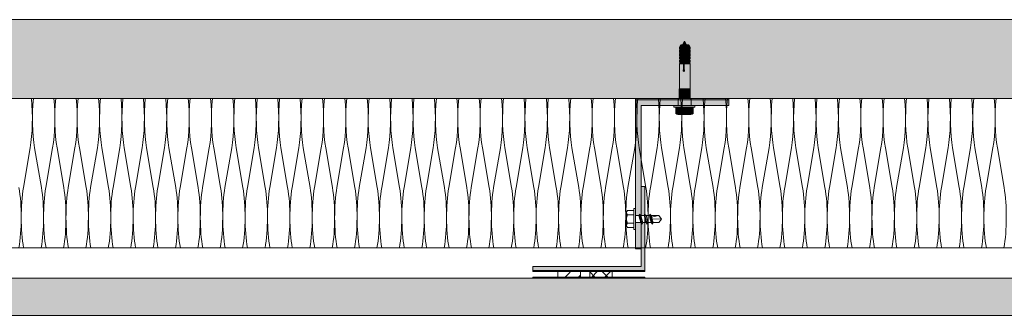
# Model space of a CAD drawing. Extents: x -106566 to -43002, y 22119 to 47619.
# Tile 6 of 24: x -90578 to -85301, y 42177 to 43765. Entities that reach past the tile are written whole.
import ezdxf

# ---------------------------------------------------------------- set-up
doc = ezdxf.new("R2010")
doc.units = 0
doc.header["$MEASUREMENT"] = 0
for name, color, linetype, lineweight, true_color in [('2D - Ogólne_Pen_No__2', 7, 'Continuous', 15, 0x7f7f7f), ('2D Drafting - General_Pen_No__141', 7, 'Continuous', 0, 0xe8e8e8), ('2D Drafting - General_Pen_No__2', 7, 'Continuous', 15, 0x7f7f7f), ('2D Drafting - General_Pen_No__5', 7, 'Continuous', 25, 0x40a5ff), ('2D Drafting - General_Pen_No__61', 7, 'Continuous', 20, 0x6a6a6a), ('2D Drafting - General_Pen_No__81', 7, 'Continuous', 20, 0x6a6a6a)]:
    doc.layers.add(name, color=color, linetype=linetype, lineweight=lineweight, true_color=true_color)
doc.layers.add('2D Drafting - General_Pen_No__101', color=8, linetype='Continuous', lineweight=13)
doc.layers.add('2D Drafting - General_Pen_No__121', color=255, linetype='Continuous', lineweight=0)
pattern_1 = [(45, (0, 0), (-70.71068, 70.71068), [75, -25]), (45, (7e-15, 70.71), (-70.71068, 70.71068), [75, -25])]

# ---------------------------------------------------------------- blocks, each defined once
blk = doc.blocks.new('*X8')
at = {"layer": '2D Drafting - General_Pen_No__61', "linetype": 'Continuous'}
for p, q in [((-90522.2, 43075.7), (-90558.2, 42863.4)), ((-90498.2, 43075.7), (-90462.2, 42863.4)), ((-90402.2, 43075.7), (-90438.2, 42863.4)), ((-90378.2, 43075.7), (-90342.2, 42863.4)), ((-90282.2, 43075.7), (-90318.2, 42863.4)), ((-90258.2, 43075.7), (-90222.2, 42863.4)), ((-90162.2, 43075.7), (-90198.2, 42863.4)), ((-90138.2, 43075.7), (-90102.2, 42863.4)), ((-90042.2, 43075.7), (-90078.2, 42863.4)), ((-90018.2, 43075.7), (-89982.2, 42863.4)), ((-89922.2, 43075.7), (-89958.2, 42863.4)), ((-89898.2, 43075.7), (-89862.2, 42863.4)), ((-89802.2, 43075.7), (-89838.2, 42863.4)), ((-89778.2, 43075.7), (-89742.2, 42863.4)), ((-89682.2, 43075.7), (-89718.2, 42863.4)), ((-89658.2, 43075.7), (-89622.2, 42863.4)), ((-89562.2, 43075.7), (-89598.2, 42863.4)), ((-89538.2, 43075.7), (-89502.2, 42863.4)), ((-89442.2, 43075.7), (-89478.2, 42863.4)), ((-89418.2, 43075.7), (-89382.2, 42863.4)), ((-89322.2, 43075.7), (-89358.2, 42863.4)), ((-89298.2, 43075.7), (-89262.2, 42863.4)), ((-89202.2, 43075.7), (-89238.2, 42863.4)), ((-89178.2, 43075.7), (-89142.2, 42863.4)), ((-89082.2, 43075.7), (-89118.2, 42863.4)), ((-89058.2, 43075.7), (-89022.2, 42863.4)), ((-88962.2, 43075.7), (-88998.2, 42863.4)), ((-88938.2, 43075.7), (-88902.2, 42863.4)), ((-88842.2, 43075.7), (-88878.2, 42863.4)), ((-88818.2, 43075.7), (-88782.2, 42863.4)), ((-88722.2, 43075.7), (-88758.2, 42863.4)), ((-88698.2, 43075.7), (-88662.2, 42863.4)), ((-88602.2, 43075.7), (-88638.2, 42863.4)), ((-88578.2, 43075.7), (-88542.2, 42863.4)), ((-88482.2, 43075.7), (-88518.2, 42863.4)), ((-88458.2, 43075.7), (-88422.2, 42863.4)), ((-88362.2, 43075.7), (-88398.2, 42863.4)), ((-88338.2, 43075.7), (-88302.2, 42863.4)), ((-88242.2, 43075.7), (-88278.2, 42863.4)), ((-88218.2, 43075.7), (-88182.2, 42863.4)), ((-88122.2, 43075.7), (-88158.2, 42863.4)), ((-88098.2, 43075.7), (-88062.2, 42863.4)), ((-88002.2, 43075.7), (-88038.2, 42863.4)), ((-87978.2, 43075.7), (-87942.2, 42863.4)), ((-87882.2, 43075.7), (-87918.2, 42863.4)), ((-87858.2, 43075.7), (-87822.2, 42863.4)), ((-87762.2, 43075.7), (-87798.2, 42863.4)), ((-87738.2, 43075.7), (-87702.2, 42863.4)), ((-87642.2, 43075.7), (-87678.2, 42863.4)), ((-87618.2, 43075.7), (-87582.2, 42863.4)), ((-87522.2, 43075.7), (-87558.2, 42863.4)), ((-87498.2, 43075.7), (-87462.2, 42863.4)), ((-87402.2, 43075.7), (-87438.2, 42863.4)), ((-87378.2, 43075.7), (-87342.2, 42863.4)), ((-87282.2, 43075.7), (-87318.2, 42863.4)), ((-87258.2, 43075.7), (-87222.2, 42863.4)), ((-87162.2, 43075.7), (-87198.2, 42863.4)), ((-87138.2, 43075.7), (-87102.2, 42863.4)), ((-87042.2, 43075.7), (-87078.2, 42863.4)), ((-87018.2, 43075.7), (-86982.2, 42863.4)), ((-86922.2, 43075.7), (-86958.2, 42863.4)), ((-86898.2, 43075.7), (-86862.2, 42863.4)), ((-86802.2, 43075.7), (-86838.2, 42863.4)), ((-86778.2, 43075.7), (-86742.2, 42863.4)), ((-86682.2, 43075.7), (-86718.2, 42863.4)), ((-86658.2, 43075.7), (-86622.2, 42863.4)), ((-86562.2, 43075.7), (-86598.2, 42863.4)), ((-86538.2, 43075.7), (-86502.2, 42863.4)), ((-86442.2, 43075.7), (-86478.2, 42863.4)), ((-86418.2, 43075.7), (-86382.2, 42863.4)), ((-86322.2, 43075.7), (-86358.2, 42863.4)), ((-86298.2, 43075.7), (-86262.2, 42863.4)), ((-86202.2, 43075.7), (-86238.2, 42863.4)), ((-86178.2, 43075.7), (-86142.2, 42863.4)), ((-86082.2, 43075.7), (-86118.2, 42863.4)), ((-86058.2, 43075.7), (-86022.2, 42863.4)), ((-85962.2, 43075.7), (-85998.2, 42863.4)), ((-85938.2, 43075.7), (-85902.2, 42863.4)), ((-85842.2, 43075.7), (-85878.2, 42863.4)), ((-85818.2, 43075.7), (-85782.2, 42863.4)), ((-85722.2, 43075.7), (-85758.2, 42863.4)), ((-85698.2, 43075.7), (-85662.2, 42863.4)), ((-85602.2, 43075.7), (-85638.2, 42863.4)), ((-85578.2, 43075.7), (-85542.2, 42863.4)), ((-85482.2, 43075.7), (-85518.2, 42863.4)), ((-85458.2, 43075.7), (-85422.2, 42863.4)), ((-85362.2, 43075.7), (-85398.2, 42863.4)), ((-85338.2, 43075.7), (-85302.2, 42863.4))]:
    blk.add_line(p, q, dxfattribs=at)
for centre, start_param, end_param in [((-90570.2, 43235), 4.068888, 5.121655), ((-90450.2, 43235), 1.16153, 2.214297), ((-90450.2, 43235), 4.068888, 5.121655), ((-90330.2, 43235), 1.16153, 2.214297), ((-90330.2, 43235), 4.068888, 5.121655), ((-90210.2, 43235), 1.16153, 2.214297), ((-90210.2, 43235), 4.068888, 5.121655), ((-90090.2, 43235), 1.16153, 2.214297), ((-90090.2, 43235), 4.068888, 5.121655), ((-89970.2, 43235), 1.16153, 2.214297), ((-89970.2, 43235), 4.068888, 5.121655), ((-89850.2, 43235), 1.16153, 2.214297), ((-89850.2, 43235), 4.068888, 5.121655), ((-89730.2, 43235), 1.16153, 2.214297), ((-89730.2, 43235), 4.068888, 5.121655), ((-89610.2, 43235), 1.16153, 2.214297), ((-89610.2, 43235), 4.068888, 5.121655), ((-89490.2, 43235), 1.16153, 2.214297), ((-89490.2, 43235), 4.068888, 5.121655), ((-89370.2, 43235), 1.16153, 2.214297), ((-89370.2, 43235), 4.068888, 5.121655), ((-89250.2, 43235), 1.16153, 2.214297), ((-89250.2, 43235), 4.068888, 5.121655), ((-89130.2, 43235), 1.16153, 2.214297), ((-89130.2, 43235), 4.068888, 5.121655), ((-89010.2, 43235), 1.16153, 2.214297), ((-89010.2, 43235), 4.068888, 5.121655), ((-88890.2, 43235), 1.16153, 2.214297), ((-88890.2, 43235), 4.068888, 5.121655), ((-88770.2, 43235), 1.16153, 2.214297), ((-88770.2, 43235), 4.068888, 5.121655), ((-88650.2, 43235), 1.16153, 2.214297), ((-88650.2, 43235), 4.068888, 5.121655), ((-88530.2, 43235), 1.16153, 2.214297), ((-88530.2, 43235), 4.068888, 5.121655), ((-88410.2, 43235), 1.16153, 2.214297), ((-88410.2, 43235), 4.068888, 5.121655), ((-88290.2, 43235), 1.16153, 2.214297), ((-88290.2, 43235), 4.068888, 5.121655), ((-88170.2, 43235), 1.16153, 2.214297), ((-88170.2, 43235), 4.068888, 5.121655), ((-88050.2, 43235), 1.16153, 2.214297), ((-88050.2, 43235), 4.068888, 5.121655), ((-87930.2, 43235), 1.16153, 2.214297), ((-87930.2, 43235), 4.068888, 5.121655), ((-87810.2, 43235), 1.16153, 2.214297), ((-87810.2, 43235), 4.068888, 5.121655), ((-87690.2, 43235), 1.16153, 2.214297), ((-87690.2, 43235), 4.068888, 5.121655), ((-87570.2, 43235), 1.16153, 2.214297), ((-87570.2, 43235), 4.068888, 5.121655), ((-87450.2, 43235), 1.16153, 2.214297), ((-87450.2, 43235), 4.068888, 5.121655), ((-87330.2, 43235), 1.16153, 2.214297), ((-87330.2, 43235), 4.068888, 5.121655), ((-87210.2, 43235), 1.16153, 2.214297), ((-87210.2, 43235), 4.068888, 5.121655), ((-87090.2, 43235), 1.16153, 2.214297), ((-87090.2, 43235), 4.068888, 5.121655), ((-86970.2, 43235), 1.16153, 2.214297), ((-86970.2, 43235), 4.068888, 5.121655), ((-86850.2, 43235), 1.16153, 2.214297), ((-86850.2, 43235), 4.068888, 5.121655), ((-86730.2, 43235), 1.16153, 2.214297), ((-86730.2, 43235), 4.068888, 5.121655), ((-86610.2, 43235), 1.16153, 2.214297), ((-86610.2, 43235), 4.068888, 5.121655), ((-86490.2, 43235), 1.16153, 2.214297), ((-86490.2, 43235), 4.068888, 5.121655), ((-86370.2, 43235), 1.16153, 2.214297), ((-86370.2, 43235), 4.068888, 5.121655), ((-86250.2, 43235), 1.16153, 2.214297), ((-86250.2, 43235), 4.068888, 5.121655), ((-86130.2, 43235), 1.16153, 2.214297), ((-86130.2, 43235), 4.068888, 5.121655), ((-86010.2, 43235), 1.16153, 2.214297), ((-86010.2, 43235), 4.068888, 5.121655), ((-85890.2, 43235), 1.16153, 2.214297), ((-85890.2, 43235), 4.068888, 5.121655), ((-85770.2, 43235), 1.16153, 2.214297), ((-85770.2, 43235), 4.068888, 5.121655), ((-85650.2, 43235), 1.16153, 2.214297), ((-85650.2, 43235), 4.068888, 5.121655), ((-85530.2, 43235), 1.16153, 2.214297), ((-85530.2, 43235), 4.068888, 5.121655), ((-85410.2, 43235), 1.16153, 2.214297), ((-85410.2, 43235), 4.068888, 5.121655), ((-85290.2, 43235), 1.16153, 2.214297), ((-90630.2, 42704.2), 4.039533, 5.35589), ((-90510.2, 42704.2), 0.927295, 2.243652), ((-90510.2, 42704.2), 4.039533, 5.35589), ((-90390.2, 42704.2), 0.927295, 2.243652), ((-90390.2, 42704.2), 4.039533, 5.35589), ((-90270.2, 42704.2), 0.927295, 2.243652), ((-90270.2, 42704.2), 4.039533, 5.35589), ((-90150.2, 42704.2), 0.927295, 2.243652), ((-90150.2, 42704.2), 4.039533, 5.35589), ((-90030.2, 42704.2), 0.927295, 2.243652), ((-90030.2, 42704.2), 4.039533, 5.35589), ((-89910.2, 42704.2), 0.927295, 2.243652), ((-89910.2, 42704.2), 4.039533, 5.35589), ((-89790.2, 42704.2), 0.927295, 2.243652), ((-89790.2, 42704.2), 4.039533, 5.35589), ((-89670.2, 42704.2), 0.927295, 2.243652), ((-89670.2, 42704.2), 4.039533, 5.35589), ((-89550.2, 42704.2), 0.927295, 2.243652), ((-89550.2, 42704.2), 4.039533, 5.35589), ((-89430.2, 42704.2), 0.927295, 2.243652), ((-89430.2, 42704.2), 4.039533, 5.35589), ((-89310.2, 42704.2), 0.927295, 2.243652), ((-89310.2, 42704.2), 4.039533, 5.35589), ((-89190.2, 42704.2), 0.927295, 2.243652), ((-89190.2, 42704.2), 4.039533, 5.35589), ((-89070.2, 42704.2), 0.927295, 2.243652), ((-89070.2, 42704.2), 4.039533, 5.35589), ((-88950.2, 42704.2), 0.927295, 2.243652), ((-88950.2, 42704.2), 4.039533, 5.35589), ((-88830.2, 42704.2), 0.927295, 2.243652), ((-88830.2, 42704.2), 4.039533, 5.35589), ((-88710.2, 42704.2), 0.927295, 2.243652), ((-88710.2, 42704.2), 4.039533, 5.35589), ((-88590.2, 42704.2), 0.927295, 2.243652), ((-88590.2, 42704.2), 4.039533, 5.35589), ((-88470.2, 42704.2), 0.927295, 2.243652), ((-88470.2, 42704.2), 4.039533, 5.35589), ((-88350.2, 42704.2), 0.927295, 2.243652), ((-88350.2, 42704.2), 4.039533, 5.35589), ((-88230.2, 42704.2), 0.927295, 2.243652), ((-88230.2, 42704.2), 4.039533, 5.35589), ((-88110.2, 42704.2), 0.927295, 2.243652), ((-88110.2, 42704.2), 4.039533, 5.35589), ((-87990.2, 42704.2), 0.927295, 2.243652), ((-87990.2, 42704.2), 4.039533, 5.35589), ((-87870.2, 42704.2), 0.927295, 2.243652), ((-87870.2, 42704.2), 4.039533, 5.35589), ((-87750.2, 42704.2), 0.927295, 2.243652), ((-87750.2, 42704.2), 4.039533, 5.35589), ((-87630.2, 42704.2), 0.927295, 2.243652), ((-87630.2, 42704.2), 4.039533, 5.35589), ((-87510.2, 42704.2), 0.927295, 2.243652), ((-87510.2, 42704.2), 4.039533, 5.35589), ((-87390.2, 42704.2), 0.927295, 2.243652), ((-87390.2, 42704.2), 4.039533, 5.35589), ((-87270.2, 42704.2), 0.927295, 2.243652), ((-87270.2, 42704.2), 4.039533, 5.35589), ((-87150.2, 42704.2), 0.927295, 2.243652), ((-87150.2, 42704.2), 4.039533, 5.35589), ((-87030.2, 42704.2), 0.927295, 2.243652), ((-87030.2, 42704.2), 4.039533, 5.35589), ((-86910.2, 42704.2), 0.927295, 2.243652), ((-86910.2, 42704.2), 4.039533, 5.35589), ((-86790.2, 42704.2), 0.927295, 2.243652), ((-86790.2, 42704.2), 4.039533, 5.35589), ((-86670.2, 42704.2), 0.927295, 2.243652), ((-86670.2, 42704.2), 4.039533, 5.35589), ((-86550.2, 42704.2), 0.927295, 2.243652), ((-86550.2, 42704.2), 4.039533, 5.35589), ((-86430.2, 42704.2), 0.927295, 2.243652), ((-86430.2, 42704.2), 4.039533, 5.35589), ((-86310.2, 42704.2), 0.927295, 2.243652), ((-86310.2, 42704.2), 4.039533, 5.35589), ((-86190.2, 42704.2), 0.927295, 2.243652), ((-86190.2, 42704.2), 4.039533, 5.35589), ((-86070.2, 42704.2), 0.927295, 2.243652), ((-86070.2, 42704.2), 4.039533, 5.35589), ((-85950.2, 42704.2), 0.927295, 2.243652), ((-85950.2, 42704.2), 4.039533, 5.35589), ((-85830.2, 42704.2), 0.927295, 2.243652), ((-85830.2, 42704.2), 4.039533, 5.35589), ((-85710.2, 42704.2), 0.927295, 2.243652), ((-85710.2, 42704.2), 4.039533, 5.35589), ((-85590.2, 42704.2), 0.927295, 2.243652), ((-85590.2, 42704.2), 4.039533, 5.35589), ((-85470.2, 42704.2), 0.927295, 2.243652), ((-85470.2, 42704.2), 4.039533, 5.35589), ((-85350.2, 42704.2), 0.927295, 2.243652), ((-85350.2, 42704.2), 4.039533, 5.35589)]:
    blk.add_ellipse(centre, major_axis=(0, 265.4), ratio=0.226067, start_param=start_param, end_param=end_param, dxfattribs=at)
blk = doc.blocks.new('Fill_4')
at = {"layer": '2D Drafting - General_Pen_No__2', "linetype": 'Continuous'}
for p, q in [((-78379.3, 43340.6), (-95411.3, 43340.6)), ((-95411.3, 42538.8), (-78379.3, 42538.8))]:
    blk.add_line(p, q, dxfattribs=at)
at = {"layer": '2D Drafting - General_Pen_No__61', "linetype": 'Continuous'}
blk.add_blockref('*X8', (0, 0), dxfattribs=at)

msp = doc.modelspace()

# ---------------------------------------------------------------- hatches: boundary and pattern name
at = {"layer": '2D Drafting - General_Pen_No__101', "linetype": 'Continuous'}
for points in [[(-87827.7, 42418.76), (-87827.7, 42412.97), (-87227.7, 42412.97), (-87227.7, 42418.76)], [(-87827.7, 42382.97), (-87827.7, 42377.18), (-87227.7, 42377.18), (-87227.7, 42382.97)]]:
    msp.add_hatch(color=256, dxfattribs=at).paths.add_polyline_path(points, flags=0)
at = {"layer": '2D Drafting - General_Pen_No__121', "linetype": 'Continuous'}
for points in [[(-87015.53, 43648.36), (-87004.72, 43629.63), (-87026.34, 43629.63)], [(-87018.91, 43629.63), (-87026.05, 43617.25), (-87041.96, 43617.25), (-87034.82, 43629.63)], [(-87026.05, 43606.89), (-87041.96, 43606.89), (-87041.96, 43617.25), (-87026.05, 43617.25)], [(-87039.01, 43606.89), (-87026.05, 43606.89), (-87020.31, 43599.45), (-87041.96, 43599.45), (-87039.01, 43603.2)], [(-87041.96, 43599.45), (-87020.31, 43599.45), (-87020.31, 43589.1), (-87041.96, 43589.1)], [(-87015.95, 43629.63), (-87023.1, 43617.25), (-87026.05, 43617.25), (-87018.91, 43629.63)], [(-87026.05, 43606.89), (-87026.05, 43617.25), (-87023.1, 43617.25), (-87023.1, 43606.89)], [(-87020.31, 43599.45), (-87026.05, 43606.89), (-87023.1, 43606.89), (-87017.35, 43599.45)], [(-86992.76, 43629.63), (-86985.61, 43617.25), (-87023.1, 43617.25), (-87015.95, 43629.63)], [(-86985.61, 43606.89), (-87023.1, 43606.89), (-87023.1, 43617.25), (-86985.61, 43617.25)], [(-86988.57, 43606.89), (-86988.57, 43603.2), (-86985.61, 43599.45), (-87017.35, 43599.45), (-87023.1, 43606.89)], [(-87020.31, 43589.1), (-87020.31, 43599.45), (-87017.35, 43599.45), (-87017.35, 43589.1)], [(-86985.61, 43599.45), (-86985.61, 43589.1), (-87017.35, 43589.1), (-87017.35, 43599.45)], [(-87039.01, 43589.1), (-87020.31, 43589.1), (-87026.05, 43581.66), (-87041.96, 43581.66), (-87039.01, 43585.4)], [(-87041.96, 43581.66), (-87026.05, 43581.66), (-87026.05, 43571.3), (-87041.96, 43571.3)], [(-87020.31, 43563.86), (-87041.96, 43563.86), (-87039.01, 43567.6), (-87039.01, 43571.3), (-87026.05, 43571.3)], [(-87041.96, 43563.86), (-87020.31, 43563.86), (-87020.31, 43553.5), (-87041.96, 43553.5)], [(-87039.01, 43553.5), (-87020.31, 43553.5), (-87026.05, 43546.06), (-87041.96, 43546.06), (-87039.01, 43549.81)], [(-87041.96, 43546.06), (-87026.05, 43546.06), (-87026.05, 43535.71), (-87041.96, 43535.71)], [(-87017.35, 43589.1), (-87023.1, 43581.66), (-87026.05, 43581.66), (-87020.31, 43589.1)], [(-87023.1, 43581.66), (-87023.1, 43571.3), (-87026.05, 43571.3), (-87026.05, 43581.66)], [(-87023.1, 43571.3), (-87017.35, 43563.86), (-87020.31, 43563.86), (-87026.05, 43571.3)], [(-87017.35, 43553.5), (-87023.1, 43546.06), (-87026.05, 43546.06), (-87020.31, 43553.5)], [(-87026.05, 43535.71), (-87026.05, 43546.06), (-87023.1, 43546.06), (-87023.1, 43535.71)], [(-86988.57, 43589.1), (-86988.57, 43585.4), (-86985.61, 43581.66), (-87023.1, 43581.66), (-87017.35, 43589.1)], [(-86985.61, 43581.66), (-86985.61, 43571.3), (-87023.1, 43571.3), (-87023.1, 43581.66)], [(-86988.57, 43571.3), (-86988.57, 43567.6), (-86985.61, 43563.86), (-87017.35, 43563.86), (-87023.1, 43571.3)], [(-86988.57, 43553.5), (-86988.57, 43549.81), (-86985.61, 43546.06), (-87023.1, 43546.06), (-87017.35, 43553.5)], [(-86985.61, 43535.71), (-87023.1, 43535.71), (-87023.1, 43546.06), (-86985.61, 43546.06)], [(-87020.31, 43553.5), (-87020.31, 43563.86), (-87017.35, 43563.86), (-87017.35, 43553.5)], [(-86985.61, 43553.5), (-87017.35, 43553.5), (-87017.35, 43563.86), (-86985.61, 43563.86)], [(-87039.01, 43535.71), (-87026.05, 43535.71), (-87020.31, 43528.27), (-87041.96, 43528.27), (-87039.01, 43532.01)], [(-86985.61, 43393.85), (-87041.96, 43393.85), (-87041.96, 43528.27), (-87020.31, 43528.27), (-87020.31, 43494.96, 5.4750432), (-87017.35, 43494.96), (-87017.35, 43528.27), (-86985.61, 43528.27)], [(-87020.31, 43528.27), (-87026.05, 43535.71), (-87023.1, 43535.71), (-87017.35, 43528.27)], [(-86988.57, 43535.71), (-86988.57, 43532.01), (-86985.61, 43528.27), (-87017.35, 43528.27), (-87023.1, 43535.71)], [(-87017.35, 43528.27), (-87017.35, 43494.96, -5.4750432), (-87020.31, 43494.96), (-87020.31, 43528.27)], [(-86984.36, 43392.6), (-87043.21, 43392.6), (-87041.96, 43393.85), (-86985.61, 43393.85)], [(-86984.36, 43342.86), (-87043.21, 43342.86), (-87043.21, 43392.6), (-86984.36, 43392.6)], [(-86979.05, 43337.27), (-87048.62, 43337.27), (-87048.62, 43337.45), (-87043.21, 43342.86), (-86984.46, 43342.86), (-86979.05, 43337.45)], [(-86979.05, 43333.76), (-87011.75, 43333.76), (-87048.62, 43333.76), (-87048.62, 43337.27), (-86979.05, 43337.27)], [(-86978.95, 43303.76), (-87015.63, 43303.76), (-87048.62, 43303.76), (-87048.62, 43333.76), (-87012.7, 43333.76), (-86978.95, 43333.76)], [(-86978.95, 43333.76), (-86978.95, 43303.76), (-87015.63, 43303.76), (-87048.62, 43303.76), (-87048.62, 43333.76), (-87011.75, 43333.76)], [(-87015.63, 43303.76), (-86959.71, 43303.76), (-86959.71, 43294.44), (-87015.63, 43294.44), (-87071.55, 43294.44), (-87071.55, 43303.76)], [(-87038.54, 43294.44), (-87038.54, 43260.27, -0.4195601), (-87061.84, 43260.27), (-87061.84, 43294.44)], [(-86992.72, 43294.44), (-86992.72, 43260.27, -0.092424), (-87015.63, 43255.99, -0.092424), (-87038.54, 43260.27), (-87038.54, 43294.44), (-87015.63, 43294.44)], [(-86969.42, 43294.44), (-86969.42, 43260.27, -0.4195601), (-86992.72, 43260.27), (-86992.72, 43294.44)], [(-87015.63, 43255.99, 0.092424), (-86992.72, 43260.27, 0.201281), (-86981.07, 43255.38), (-87050.19, 43255.38, 0.201281), (-87038.54, 43260.27, 0.092424)]]:
    msp.add_hatch(color=256, dxfattribs=at).paths.add_polyline_path(points, flags=0)
at = {"layer": '2D Drafting - General_Pen_No__141', "linetype": 'Continuous'}
for points in [[(-87247.7, 42712.88), (-87247.7, 43303.76), (-87071.55, 43303.76), (-87048.62, 43303.76), (-87048.62, 43333.76), (-87277.7, 43333.76), (-87277.7, 42750.16), (-87277.7, 42712.88), (-87259.17, 42712.88), (-87256.97, 42721.08), (-87248.77, 42712.88)], [(-87247.7, 42712.88), (-87247.7, 43303.76), (-87071.55, 43303.76), (-87048.62, 43303.76), (-87048.62, 43333.76), (-87277.7, 43333.76), (-87277.7, 42750.16), (-87277.7, 42712.88), (-87259.17, 42712.88), (-87256.97, 42721.08), (-87248.77, 42712.88)], [(-86777.7, 43333.76), (-86978.95, 43333.76), (-86978.95, 43303.76), (-86777.7, 43303.76)], [(-87227.7, 42868.76), (-87247.7, 42868.76), (-87247.7, 42712.88), (-87231.33, 42712.88), (-87229.13, 42721.08), (-87227.7, 42719.65)], [(-87227.7, 42418.76), (-87227.7, 42675.6), (-87238.78, 42675.6), (-87242.59, 42667.4), (-87247.7, 42673.76), (-87247.7, 42533.76), (-87247.7, 42438.76), (-87827.7, 42438.76), (-87827.7, 42418.76)], [(-87277.7, 42533.76), (-87247.7, 42533.76), (-87247.7, 42673.76), (-87249.18, 42675.6), (-87277.7, 42675.6), (-87277.7, 42638.32)]]:
    msp.add_hatch(color=256, dxfattribs=at).paths.add_polyline_path(points, flags=0)
at = {"layer": '2D Drafting - General_Pen_No__2', "linetype": 'Continuous'}
h = msp.add_hatch(dxfattribs=at)
h.set_pattern_fill('Grid_5x5_Diagonal', color=256, style=0, pattern_type=2)
h.set_pattern_definition([(45, (0, 0), (-35.35534, 35.35534), []), (135, (0, 0), (35.35534, 35.35534), [])])
h.paths.add_polyline_path([(-87523.37, 42412.97), (-87523.37, 42382.97), (-87403.37, 42382.97), (-87403.37, 42412.97)], flags=0)
at = {"layer": '2D Drafting - General_Pen_No__5', "linetype": 'Continuous'}
h = msp.add_hatch(dxfattribs=at)
h.set_pattern_fill('Beton', color=256, style=0, pattern_type=2)
h.set_pattern_definition(pattern_1)
h.paths.add_polyline_path([(-87693.37, 42412.97), (-87693.37, 42382.97), (-87573.37, 42382.97), (-87573.37, 42412.97)], flags=0)
at = {"layer": '2D Drafting - General_Pen_No__81', "linetype": 'Continuous'}
h = msp.add_hatch(dxfattribs=at)
h.set_pattern_fill('Solid___Dashed', color=256, style=0, pattern_type=2)
h.set_pattern_definition([(45, (0, 0), (-70.71068, 70.71068), []), (45, (-35.36, 35.36), (-70.71068, 70.71068), [75, -25])])
h.paths.add_polyline_path([(-95411.3, 43340.6), (-95411.3, 43764.66), (-78379.33, 43764.66), (-78379.33, 43340.6), (-90521.63, 43340.6), (-90625.77, 43340.6), (-91176.06, 43340.6), (-91273.41, 43340.6)], flags=0)
msp.add_hatch(color=256, dxfattribs=at).paths.add_polyline_path([(-86777.7, 43333.76), (-86777.7, 43340.6), (-87277.7, 43340.6), (-87277.7, 43333.76)], flags=0)
h = msp.add_hatch(dxfattribs=at)
h.set_pattern_fill('Beton', color=256, style=0, pattern_type=2)
h.set_pattern_definition(pattern_1)
h.paths.add_polyline_path([(-93527.7, 42177.18), (-93527.7, 42377.18), (-81547.7, 42377.18), (-81547.7, 42177.18)], flags=0)

# ---------------------------------------------------------------- linework, layer by layer
at = {"layer": '2D - Ogólne_Pen_No__2', "linetype": 'Continuous'}
for p, q in [((-87026.34, 43629.63), (-87015.53, 43648.36)), ((-87004.72, 43629.63), (-87015.53, 43648.36)), ((-87034.82, 43629.63), (-87041.96, 43617.25)), ((-87041.96, 43617.25), (-86985.61, 43617.25)), ((-87041.96, 43617.25), (-87041.96, 43606.89)), ((-87041.96, 43606.89), (-86985.61, 43606.89)), ((-87039.01, 43603.2), (-87041.96, 43599.45)), ((-87041.96, 43599.45), (-86985.61, 43599.45)), ((-87041.96, 43599.45), (-87041.96, 43589.1)), ((-87039.01, 43606.89), (-87039.01, 43603.2)), ((-87034.82, 43629.63), (-86992.76, 43629.63)), ((-87018.91, 43629.63), (-87026.05, 43617.25)), ((-87026.05, 43617.25), (-87026.05, 43606.89)), ((-87026.05, 43606.89), (-87020.31, 43599.45)), ((-87015.95, 43629.63), (-87023.1, 43617.25)), ((-87023.1, 43617.25), (-87023.1, 43606.89)), ((-87023.1, 43606.89), (-87017.35, 43599.45)), ((-87020.31, 43599.45), (-87020.31, 43589.1)), ((-87017.35, 43599.45), (-87017.35, 43589.1)), ((-86992.76, 43629.63), (-86985.61, 43617.25)), ((-86988.57, 43606.89), (-86988.57, 43603.2)), ((-86988.57, 43603.2), (-86985.61, 43599.45)), ((-86985.61, 43617.25), (-86985.61, 43606.89)), ((-86985.61, 43599.45), (-86985.61, 43589.1)), ((-87041.96, 43589.1), (-86985.61, 43589.1)), ((-87041.96, 43589.1), (-87039.01, 43589.1)), ((-87039.01, 43585.4), (-87041.96, 43581.66)), ((-87041.96, 43581.66), (-86985.61, 43581.66)), ((-87041.96, 43581.66), (-87041.96, 43571.3)), ((-87041.96, 43571.3), (-86985.61, 43571.3)), ((-87041.96, 43571.3), (-87039.01, 43571.3)), ((-87039.01, 43567.6), (-87041.96, 43563.86)), ((-87041.96, 43563.86), (-86985.61, 43563.86)), ((-87041.96, 43563.86), (-87041.96, 43553.5)), ((-87041.96, 43553.5), (-86985.61, 43553.5)), ((-87041.96, 43553.5), (-87039.01, 43553.5)), ((-87039.01, 43549.81), (-87041.96, 43546.06)), ((-87041.96, 43546.06), (-86985.61, 43546.06)), ((-87041.96, 43546.06), (-87041.96, 43535.71)), ((-87039.01, 43589.1), (-87039.01, 43585.4)), ((-87039.01, 43571.3), (-87039.01, 43567.6)), ((-87039.01, 43553.5), (-87039.01, 43549.81)), ((-87020.31, 43589.1), (-87026.05, 43581.66)), ((-87026.05, 43581.66), (-87026.05, 43571.3)), ((-87026.05, 43571.3), (-87020.31, 43563.86)), ((-87020.31, 43553.5), (-87026.05, 43546.06)), ((-87026.05, 43546.06), (-87026.05, 43535.71)), ((-87017.35, 43589.1), (-87023.1, 43581.66)), ((-87023.1, 43581.66), (-87023.1, 43571.3)), ((-87023.1, 43571.3), (-87017.35, 43563.86)), ((-87017.35, 43553.5), (-87023.1, 43546.06)), ((-87023.1, 43546.06), (-87023.1, 43535.71)), ((-87020.31, 43563.86), (-87020.31, 43553.5)), ((-87017.35, 43563.86), (-87017.35, 43553.5)), ((-86985.61, 43589.1), (-86988.57, 43589.1)), ((-86988.57, 43589.1), (-86988.57, 43585.4)), ((-86988.57, 43585.4), (-86985.61, 43581.66)), ((-86985.61, 43571.3), (-86988.57, 43571.3)), ((-86988.57, 43571.3), (-86988.57, 43567.6)), ((-86988.57, 43567.6), (-86985.61, 43563.86)), ((-86985.61, 43553.5), (-86988.57, 43553.5)), ((-86988.57, 43553.5), (-86988.57, 43549.81)), ((-86988.57, 43549.81), (-86985.61, 43546.06)), ((-86985.61, 43581.66), (-86985.61, 43571.3)), ((-86985.61, 43563.86), (-86985.61, 43553.5)), ((-86985.61, 43546.06), (-86985.61, 43535.71)), ((-87041.96, 43535.71), (-86985.61, 43535.71)), ((-87041.96, 43535.71), (-87039.01, 43535.71)), ((-87039.01, 43532.01), (-87041.96, 43528.27)), ((-87041.96, 43528.27), (-86985.61, 43528.27)), ((-87041.96, 43528.27), (-87041.96, 43393.85)), ((-87039.01, 43535.71), (-87039.01, 43532.01)), ((-87026.05, 43535.71), (-87020.31, 43528.27)), ((-87023.1, 43535.71), (-87017.35, 43528.27)), ((-87020.31, 43528.27), (-87020.31, 43494.96)), ((-87017.35, 43528.27), (-87017.35, 43494.96)), ((-86988.57, 43535.71), (-86988.57, 43532.01)), ((-86985.61, 43535.71), (-86988.57, 43535.71)), ((-86988.57, 43532.01), (-86985.61, 43528.27)), ((-86985.61, 43528.27), (-86985.61, 43393.85)), ((-87041.96, 43393.85), (-87043.21, 43392.6)), ((-87043.21, 43392.6), (-86984.36, 43392.6)), ((-87043.21, 43392.6), (-87043.21, 43342.86)), ((-86985.61, 43393.85), (-87041.96, 43393.85)), ((-86985.61, 43393.85), (-86984.36, 43392.6)), ((-86984.36, 43392.6), (-86984.36, 43342.86)), ((-87043.21, 43342.86), (-87048.62, 43337.45)), ((-87048.62, 43337.45), (-87048.62, 43333.76)), ((-87048.62, 43333.76), (-87011.75, 43333.76)), ((-87043.21, 43342.86), (-86984.36, 43342.86)), ((-86979.05, 43333.76), (-87012.8, 43333.76)), ((-86978.95, 43333.76), (-87012.7, 43333.76)), ((-86984.46, 43342.86), (-86979.05, 43337.45)), ((-86984.36, 43342.86), (-86978.95, 43337.45)), ((-86979.05, 43337.45), (-86979.05, 43333.76)), ((-86978.95, 43337.45), (-86978.95, 43333.76)), ((-86979.05, 43303.76), (-87012.8, 43303.76)), ((-86979.05, 43307.45), (-86979.05, 43303.76))]:
    msp.add_line(p, q, dxfattribs=at)
msp.add_arc((-87018.83, 43491.04), 4.18, 110.70161, 69.29839, dxfattribs=at)
at = {"layer": '2D Drafting - General_Pen_No__2', "linetype": 'Continuous'}
for p, q in [((-87277.7, 43333.76), (-87277.7, 42533.76)), ((-87277.7, 43333.76), (-86777.7, 43333.76)), ((-87048.62, 43303.76), (-87048.62, 43333.76)), ((-86978.95, 43303.76), (-86978.95, 43333.76)), ((-86777.7, 43333.76), (-86777.7, 43303.76)), ((-87247.7, 42533.76), (-87247.7, 43303.76)), ((-86777.7, 43303.76), (-87247.7, 43303.76)), ((-87071.55, 43303.76), (-87015.63, 43303.76)), ((-87071.55, 43294.44), (-87071.55, 43303.76)), ((-87015.63, 43294.44), (-87071.55, 43294.44)), ((-87061.84, 43260.27), (-87061.84, 43294.44)), ((-87038.54, 43260.27), (-87038.54, 43294.44)), ((-86959.71, 43303.76), (-87015.63, 43303.76)), ((-87015.63, 43294.44), (-86959.71, 43294.44)), ((-86992.72, 43260.27), (-86992.72, 43294.44)), ((-86969.42, 43260.27), (-86969.42, 43294.44)), ((-86959.71, 43294.44), (-86959.71, 43303.76)), ((-86981.07, 43255.38), (-87050.19, 43255.38)), ((-87227.7, 42868.76), (-87247.7, 42868.76)), ((-87247.7, 42868.76), (-87247.7, 42438.76)), ((-87227.7, 42418.76), (-87227.7, 42868.76)), ((-87287.02, 42750.16), (-87277.7, 42750.16)), ((-87287.02, 42694.24), (-87287.02, 42750.16)), ((-87277.7, 42750.16), (-87277.7, 42694.24)), ((-87326.08, 42728.8), (-87326.08, 42659.68)), ((-87321.2, 42740.45), (-87287.02, 42740.45)), ((-87321.2, 42717.15), (-87287.02, 42717.15)), ((-87287.02, 42694.24), (-87287.02, 42638.32)), ((-87277.7, 42712.88), (-87259.17, 42712.88)), ((-87277.7, 42638.32), (-87277.7, 42694.24)), ((-87259.17, 42712.88), (-87256.97, 42721.08)), ((-87259.17, 42712.88), (-87254.17, 42694.24)), ((-87256.97, 42721.08), (-87249.78, 42694.24)), ((-87256.97, 42721.08), (-87248.77, 42712.88)), ((-87249.18, 42675.6), (-87254.17, 42694.24)), ((-87242.59, 42667.4), (-87249.78, 42694.24)), ((-87248.77, 42712.88), (-87231.33, 42712.88)), ((-87248.77, 42712.88), (-87243.78, 42694.24)), ((-87238.78, 42675.6), (-87243.78, 42694.24)), ((-87231.33, 42712.88), (-87229.13, 42721.08)), ((-87231.33, 42712.88), (-87229.13, 42721.08)), ((-87193.09, 42712.88), (-87231.33, 42712.88)), ((-87231.33, 42712.88), (-87226.33, 42694.24)), ((-87231.33, 42712.88), (-87226.33, 42694.24)), ((-87229.13, 42721.08), (-87221.94, 42694.24)), ((-87229.13, 42721.08), (-87220.93, 42712.88)), ((-87229.13, 42721.08), (-87221.94, 42694.24)), ((-87229.13, 42721.08), (-87220.93, 42712.88)), ((-87221.34, 42675.6), (-87226.33, 42694.24)), ((-87221.34, 42675.6), (-87226.33, 42694.24)), ((-87214.75, 42667.4), (-87221.94, 42694.24)), ((-87214.75, 42667.4), (-87221.94, 42694.24)), ((-87220.93, 42712.88), (-87152.42, 42712.88)), ((-87220.93, 42712.88), (-87203.49, 42712.88)), ((-87220.93, 42712.88), (-87215.94, 42694.24)), ((-87220.93, 42712.88), (-87215.94, 42694.24)), ((-87210.94, 42675.6), (-87215.94, 42694.24)), ((-87210.94, 42675.6), (-87215.94, 42694.24)), ((-87203.49, 42712.88), (-87201.29, 42721.08)), ((-87203.49, 42712.88), (-87198.49, 42694.24)), ((-87201.29, 42721.08), (-87194.1, 42694.24)), ((-87201.29, 42721.08), (-87193.09, 42712.88)), ((-87193.5, 42675.6), (-87198.49, 42694.24)), ((-87194.47, 42704.87), (-87198.25, 42698.67)), ((-87198.25, 42698.67), (-87193.4, 42695.97)), ((-87152.42, 42712.88), (-87194.47, 42704.87)), ((-87186.91, 42667.4), (-87194.1, 42694.24)), ((-87193.4, 42695.97), (-87138.44, 42694.24)), ((-87193.09, 42712.88), (-87188.1, 42694.24)), ((-87183.1, 42675.6), (-87188.1, 42694.24)), ((-87152.42, 42712.88), (-87138.44, 42694.24)), ((-87152.42, 42675.6), (-87138.44, 42694.24)), ((-87321.2, 42671.33), (-87287.02, 42671.33)), ((-87321.2, 42648.03), (-87287.02, 42648.03)), ((-87277.7, 42675.6), (-87249.18, 42675.6)), ((-87242.59, 42667.4), (-87249.18, 42675.6)), ((-87238.78, 42675.6), (-87242.59, 42667.4)), ((-87238.78, 42675.6), (-87221.34, 42675.6)), ((-87214.75, 42667.4), (-87221.34, 42675.6)), ((-87214.75, 42667.4), (-87221.34, 42675.6)), ((-87183.1, 42675.6), (-87221.34, 42675.6)), ((-87210.94, 42675.6), (-87214.75, 42667.4)), ((-87210.94, 42675.6), (-87214.75, 42667.4)), ((-87210.94, 42675.6), (-87152.42, 42675.6)), ((-87210.94, 42675.6), (-87193.5, 42675.6)), ((-87186.91, 42667.4), (-87193.5, 42675.6)), ((-87183.1, 42675.6), (-87186.91, 42667.4)), ((-87287.02, 42638.32), (-87277.7, 42638.32)), ((-87277.7, 42533.76), (-87247.7, 42533.76)), ((-87827.7, 42418.76), (-87827.7, 42438.76)), ((-87827.7, 42438.76), (-87247.7, 42438.76)), ((-87827.7, 42418.76), (-87227.7, 42418.76)), ((-87573.37, 42412.97), (-87693.37, 42412.97)), ((-87693.37, 42412.97), (-87693.37, 42382.97)), ((-87693.37, 42382.97), (-87573.37, 42382.97)), ((-87573.37, 42412.97), (-87573.37, 42382.97))]:
    msp.add_line(p, q, dxfattribs=at)
at = {"layer": '2D Drafting - General_Pen_No__2', "linetype": 'Continuous', "flags": 128}
for points in [[(-95411.3, 43340.6), (-95411.3, 43764.66), (-78379.33, 43764.66), (-78379.33, 43340.6), (-90521.63, 43340.6), (-90625.77, 43340.6), (-91176.06, 43340.6), (-91273.41, 43340.6)], [(-86777.7, 43333.76), (-86777.7, 43340.6), (-87277.7, 43340.6), (-87277.7, 43333.76)], [(-87247.7, 42712.88), (-87247.7, 43303.76), (-87071.55, 43303.76), (-87048.62, 43303.76), (-87048.62, 43333.76), (-87277.7, 43333.76), (-87277.7, 42750.16), (-87277.7, 42712.88), (-87259.17, 42712.88), (-87256.97, 42721.08), (-87248.77, 42712.88)], [(-87247.7, 42712.88), (-87247.7, 43303.76), (-87071.55, 43303.76), (-87048.62, 43303.76), (-87048.62, 43333.76), (-87277.7, 43333.76), (-87277.7, 42750.16), (-87277.7, 42712.88), (-87259.17, 42712.88), (-87256.97, 42721.08), (-87248.77, 42712.88)], [(-86777.7, 43333.76), (-86978.95, 43333.76), (-86978.95, 43303.76), (-86777.7, 43303.76)], [(-87227.7, 42868.76), (-87247.7, 42868.76), (-87247.7, 42712.88), (-87231.33, 42712.88), (-87229.13, 42721.08), (-87227.7, 42719.65)], [(-87227.7, 42418.76), (-87227.7, 42675.6), (-87238.78, 42675.6), (-87242.59, 42667.4), (-87247.7, 42673.76), (-87247.7, 42533.76), (-87247.7, 42438.76), (-87827.7, 42438.76), (-87827.7, 42418.76)], [(-87277.7, 42533.76), (-87247.7, 42533.76), (-87247.7, 42673.76), (-87249.18, 42675.6), (-87277.7, 42675.6), (-87277.7, 42638.32)], [(-93527.7, 42177.18), (-93527.7, 42377.18), (-81547.7, 42377.18), (-81547.7, 42177.18)], [(-87827.7, 42418.76), (-87827.7, 42412.97), (-87227.7, 42412.97), (-87227.7, 42418.76)], [(-87827.7, 42382.97), (-87827.7, 42377.18), (-87227.7, 42377.18), (-87227.7, 42382.97)], [(-87693.37, 42412.97), (-87693.37, 42382.97), (-87573.37, 42382.97), (-87573.37, 42412.97)], [(-87523.37, 42412.97), (-87523.37, 42382.97), (-87403.37, 42382.97), (-87403.37, 42412.97)]]:
    msp.add_lwpolyline(points, close=True, dxfattribs=at)
at = {"layer": '2D Drafting - General_Pen_No__2', "linetype": 'Continuous'}
for centre, radius, start, end in [((-87050.19, 43271.7), 16.33, 224.47805, 315.52195), ((-87015.63, 43319.57), 63.58, 248.87798, 270), ((-87015.63, 43319.57), 63.58, 270, 291.12202), ((-86981.07, 43271.7), 16.33, 224.47805, 315.52195), ((-87309.76, 42728.8), 16.33, 134.47805, 225.52195), ((-87261.89, 42694.24), 63.58, 158.87798, 180), ((-87261.89, 42694.24), 63.58, 180, 201.12202), ((-87309.76, 42659.68), 16.33, 134.47805, 225.52195)]:
    msp.add_arc(centre, radius, start, end, dxfattribs=at)

# ---------------------------------------------------------------- block references
at = {"layer": '2D Drafting - General_Pen_No__61', "linetype": 'Continuous'}
msp.add_blockref('Fill_4', (0, 0), dxfattribs=at)

doc.saveas('drawing.dxf')
